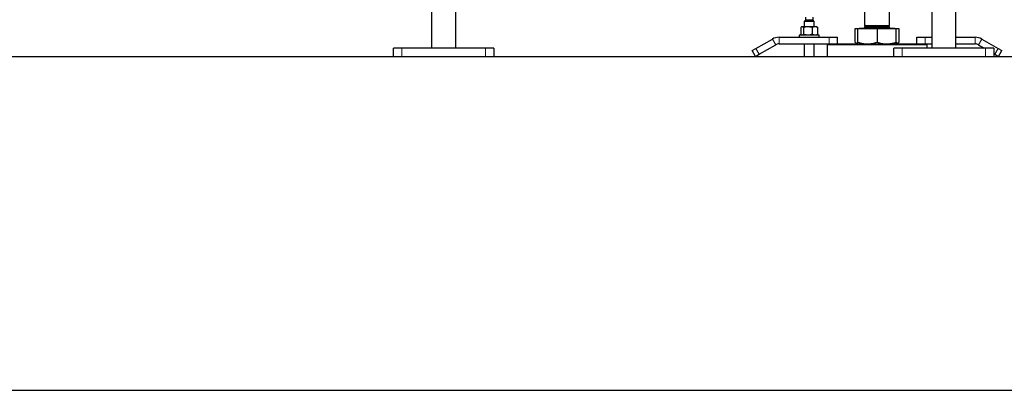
# Model space of a CAD drawing. Header units: millimetres. Extents: x 0 to 841, y 0 to 594.
# Tile 86 of 92: x 734 to 781, y 400 to 418. Entities that reach past the tile are written whole.
import ezdxf

# ---------------------------------------------------------------- set-up
doc = ezdxf.new("R2010")
doc.units = ezdxf.units.MM
doc.layers.add('TRAIT-FORT', color=4, linetype='Continuous', lineweight=25)

msp = doc.modelspace()

# ---------------------------------------------------------------- linework, layer by layer
at = {"lineweight": 18}
for p, q in [((774.51527, 417.61771), (774.81527, 417.61771)), ((774.81527, 417.61771), (775.71527, 417.61771)), ((770.24909, 416.78684), (770.08909, 417.06397)), ((770.40909, 416.82971), (770.40909, 417.14971)), ((772.80909, 416.82971), (772.80909, 417.14971)), ((777.42146, 416.82971), (777.42146, 417.14971)), ((779.82146, 417.14971), (779.82146, 416.82971)), ((780.14146, 417.06397), (779.98146, 416.78684)), ((752.31527, 416.62971), (752.31527, 416.22971)), ((756.31527, 416.62971), (756.31527, 416.22971)), ((769.45732, 416.32971), (769.29732, 416.60684)), ((776.31527, 416.62971), (776.31527, 416.22971)), ((780.31527, 416.62971), (780.31527, 416.22971)), ((780.77323, 416.32971), (780.93323, 416.60684))]:
    msp.add_line(p, q, dxfattribs=at)
at = {"layer": 'TRAIT-FORT', "lineweight": 25}
for p, q in [((753.73527, 450.49325), (753.73527, 416.62971)), ((754.89527, 416.62971), (754.89527, 450.49325)), ((777.73527, 450.49325), (777.73527, 416.62971)), ((778.89527, 416.62971), (778.89527, 450.49325)), ((774.51527, 418.50571), (774.51527, 417.71771)), ((775.71527, 417.71771), (775.71527, 418.50571)), ((771.68108, 417.96971), (771.62108, 417.90971)), ((771.62108, 417.90971), (771.62108, 417.64971)), ((772.10108, 417.90971), (771.62108, 417.90971)), ((771.68108, 418.10971), (771.68108, 417.96971)), ((772.04108, 417.96971), (771.68108, 417.96971)), ((772.04108, 417.96971), (772.04108, 418.10971)), ((772.10108, 417.90971), (772.04108, 417.96971)), ((772.10108, 417.64971), (772.10108, 417.90971)), ((774.59105, 417.71771), (774.51527, 417.64194)), ((774.51527, 417.71771), (774.81527, 417.71771)), ((774.81527, 417.71771), (775.71527, 417.71771)), ((775.71527, 417.64194), (775.6395, 417.71771)), ((771.38108, 417.24971), (771.38108, 417.14971)), ((772.22701, 417.24971), (771.38108, 417.24971)), ((771.45212, 417.60971), (771.45212, 417.28971)), ((771.50108, 417.64971), (771.47802, 417.63315)), ((771.47802, 417.26628), (771.50108, 417.24971)), ((771.52209, 417.64971), (771.50108, 417.64971)), ((771.79654, 417.64971), (771.52209, 417.64971)), ((771.59206, 417.60971), (771.59206, 417.28971)), ((772.13553, 417.64971), (771.79654, 417.64971)), ((772.00102, 417.60971), (772.00102, 417.28971)), ((772.22108, 417.64971), (772.13553, 417.64971)), ((772.24414, 417.63315), (772.22108, 417.64971)), ((772.22108, 417.24971), (772.24414, 417.26628)), ((772.34108, 417.24971), (772.22701, 417.24971)), ((772.27004, 417.28971), (772.27004, 417.60971)), ((772.34108, 417.14971), (772.34108, 417.24971)), ((774.05295, 417.54571), (774.05295, 416.91188)), ((774.19527, 417.54571), (774.05295, 417.54571)), ((774.19527, 416.91188), (774.19527, 417.54571)), ((775.11527, 417.54571), (774.19527, 417.54571)), ((774.26127, 417.57371), (774.23327, 417.54571)), ((774.26127, 417.57771), (774.26127, 417.57371)), ((774.26127, 417.57771), (774.68827, 417.57771)), ((774.26127, 417.57371), (774.68827, 417.57371)), ((774.51527, 417.64194), (774.51527, 417.61771)), ((774.51527, 417.64194), (775.63489, 417.64194)), ((774.68827, 417.57771), (775.96927, 417.57771)), ((774.68827, 417.57371), (775.96927, 417.57371)), ((775.11527, 417.54571), (775.11527, 416.91188)), ((776.03527, 417.54571), (775.11527, 417.54571)), ((775.63489, 417.64194), (775.71527, 417.64194)), ((775.71527, 417.61771), (775.71527, 417.64194)), ((775.96927, 417.57371), (775.96927, 417.57771)), ((775.99727, 417.54571), (775.96927, 417.57371)), ((776.03527, 416.91188), (776.03527, 417.54571)), ((776.1776, 417.54571), (776.03527, 417.54571)), ((776.1776, 416.91188), (776.1776, 417.54571)), ((769.29732, 416.60684), (770.08909, 417.06397)), ((769.45732, 416.32971), (770.24909, 416.78684)), ((770.40909, 417.14971), (772.80909, 417.14971)), ((770.40909, 416.82971), (772.80909, 416.82971)), ((771.62108, 416.82971), (771.62108, 416.22971)), ((772.10108, 416.22971), (772.10108, 416.82971)), ((772.75527, 416.82971), (772.71527, 416.78971)), ((772.71527, 416.78971), (772.71527, 416.22971)), ((777.51527, 416.78971), (772.71527, 416.78971)), ((772.80909, 417.14971), (773.20909, 417.14971)), ((772.80909, 416.82971), (773.06242, 416.82971)), ((773.06242, 416.82971), (777.21086, 416.82971)), ((773.20909, 416.82971), (773.20909, 417.14971)), ((774.05295, 416.91188), (774.19527, 416.82971)), ((776.03527, 416.82971), (776.1776, 416.91188)), ((777.02146, 416.82971), (777.02146, 417.14971)), ((777.02146, 417.14971), (777.42146, 417.14971)), ((777.21086, 416.82971), (777.42146, 416.82971)), ((777.42146, 417.14971), (777.73527, 417.14971)), ((777.42146, 416.82971), (777.73527, 416.82971)), ((777.51527, 416.78971), (777.47527, 416.82971)), ((777.51527, 416.62971), (777.51527, 416.78971)), ((778.89527, 417.14971), (779.82146, 417.14971)), ((778.89527, 416.82971), (779.82146, 416.82971)), ((779.98146, 416.78684), (780.25361, 416.62971)), ((780.14146, 417.06397), (780.93323, 416.60684)), ((751.91527, 416.22971), (751.91527, 416.62971)), ((752.31527, 416.62971), (751.91527, 416.62971)), ((756.31527, 416.62971), (752.31527, 416.62971)), ((756.71527, 416.62971), (756.31527, 416.62971)), ((756.71527, 416.62971), (756.71527, 416.22971)), ((769.12411, 416.50684), (769.29732, 416.60684)), ((769.28411, 416.22971), (769.12411, 416.50684)), ((769.28411, 416.22971), (769.45732, 416.32971)), ((775.91527, 416.22971), (775.91527, 416.62971)), ((776.31527, 416.62971), (775.91527, 416.62971)), ((780.31527, 416.62971), (776.31527, 416.62971)), ((780.71527, 416.62971), (780.31527, 416.62971)), ((780.71527, 416.62971), (780.71527, 416.22971)), ((780.71527, 416.36317), (780.77323, 416.32971)), ((780.77323, 416.32971), (780.94643, 416.22971)), ((780.93323, 416.60684), (781.10643, 416.50684)), ((780.94643, 416.22971), (781.10643, 416.50684)), ((732.71527, 416.22971), (751.91527, 416.22971)), ((751.91527, 416.22971), (752.31527, 416.22971)), ((752.31527, 416.22971), (756.31527, 416.22971)), ((756.31527, 416.22971), (756.71527, 416.22971)), ((756.71527, 416.22971), (775.91527, 416.22971)), ((775.91527, 416.22971), (776.31527, 416.22971)), ((776.31527, 416.22971), (780.31527, 416.22971)), ((780.31527, 416.22971), (780.71527, 416.22971)), ((780.71527, 416.22971), (799.91527, 416.22971)), ((643.3302, 400.22971), (802.31527, 400.22971))]:
    msp.add_line(p, q, dxfattribs=at)
for centre, radius, start, end in [((774.47527, 417.61771), 0.04, 270, 360), ((775.75527, 417.61771), 0.04, 180, 270), ((770.40909, 416.50971), 0.64, 90, 120), ((770.40909, 416.50971), 0.32, 90, 120), ((779.82146, 416.50971), 0.64, 60, 90), ((779.82146, 416.50971), 0.32, 60, 90)]:
    msp.add_arc(centre, radius, start, end, dxfattribs=at)
for points, knots in [([(771.52209, 417.64971), (771.51222, 417.64817), (771.49221, 417.64505), (771.46899, 417.627), (771.45577, 417.61345), (771.45212, 417.60971)], [0, 0, 0, 0, 0.413688, 0.83802774, 1, 1, 1, 1]), ([(771.52209, 417.24971), (771.51222, 417.25125), (771.49221, 417.25437), (771.46899, 417.27243), (771.45577, 417.28597), (771.45212, 417.28971)], [0, 0, 0, 0, 0.413688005, 0.838027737, 1, 1, 1, 1]), ([(771.59206, 417.60971), (771.58085, 417.62079), (771.55812, 417.64324), (771.53421, 417.64753), (771.52209, 417.64971)], [0, 0, 0, 0, 0.49324437, 1, 1, 1, 1]), ([(771.59206, 417.28971), (771.58085, 417.27864), (771.55812, 417.25619), (771.53421, 417.25189), (771.52209, 417.24971)], [0, 0, 0, 0, 0.49324437, 1, 1, 1, 1]), ([(771.79654, 417.64971), (771.76768, 417.64817), (771.70922, 417.64505), (771.64135, 417.627), (771.60273, 417.61345), (771.59206, 417.60971)], [0, 0, 0, 0, 0.413688, 0.83802774, 1, 1, 1, 1]), ([(771.79654, 417.24971), (771.76768, 417.25125), (771.70922, 417.25437), (771.64135, 417.27243), (771.60273, 417.28597), (771.59206, 417.28971)], [0, 0, 0, 0, 0.413688, 0.83802774, 1, 1, 1, 1]), ([(772.00102, 417.60971), (771.96825, 417.62079), (771.90183, 417.64324), (771.83195, 417.64753), (771.79654, 417.64971)], [0, 0, 0, 0, 0.49324437, 1, 1, 1, 1]), ([(772.00102, 417.28971), (771.96825, 417.27864), (771.90183, 417.25619), (771.83195, 417.25189), (771.79654, 417.24971)], [0, 0, 0, 0, 0.49324437, 1, 1, 1, 1]), ([(772.13553, 417.64971), (772.11654, 417.64817), (772.07809, 417.64505), (772.03344, 417.627), (772.00804, 417.61345), (772.00102, 417.60971)], [0, 0, 0, 0, 0.413688, 0.83802774, 1, 1, 1, 1]), ([(772.13553, 417.24971), (772.11654, 417.25125), (772.07809, 417.25437), (772.03344, 417.27243), (772.00804, 417.28597), (772.00102, 417.28971)], [0, 0, 0, 0, 0.41368801, 0.83802774, 1, 1, 1, 1]), ([(772.27004, 417.60971), (772.24849, 417.62079), (772.20479, 417.64324), (772.15882, 417.64753), (772.13553, 417.64971)], [0, 0, 0, 0, 0.49324437, 1, 1, 1, 1]), ([(772.27004, 417.28971), (772.24849, 417.27864), (772.20479, 417.25619), (772.15882, 417.25189), (772.13553, 417.24971)], [0, 0, 0, 0, 0.49324437, 1, 1, 1, 1]), ([(772.24339, 417.63211), (772.24865, 417.62869), (772.25769, 417.62281), (772.2664, 417.61358), (772.27004, 417.60971)], [0, 0, 0, 0, 0.58180133, 1, 1, 1, 1]), ([(772.24339, 417.26732), (772.24865, 417.27074), (772.25769, 417.27662), (772.2664, 417.28585), (772.27004, 417.28971)], [0, 0, 0, 0, 0.58180134, 1, 1, 1, 1]), ([(774.05295, 416.91188), (774.09588, 416.88629), (774.14274, 416.85835), (774.1912, 416.85086), (774.19527, 416.85023)], [0, 0, 0, 0, 0.91593777, 1, 1, 1, 1]), ([(774.19527, 416.91188), (774.26998, 416.88892), (774.42076, 416.84256), (774.57663, 416.83402), (774.65527, 416.82971)], [0, 0, 0, 0, 0.49545796, 1, 1, 1, 1]), ([(774.19527, 416.82971), (774.19527, 416.83385), (774.19527, 416.84223), (774.19527, 416.8885), (774.19527, 416.91188)], [0, 0, 0, 0, 0.494510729, 1, 1, 1, 1]), ([(774.65527, 416.82971), (774.73235, 416.83385), (774.88822, 416.84223), (775.03904, 416.8885), (775.11527, 416.91188)], [0, 0, 0, 0, 0.49451073, 1, 1, 1, 1]), ([(775.11527, 416.91188), (775.18998, 416.88892), (775.34076, 416.84256), (775.49663, 416.83402), (775.57527, 416.82971)], [0, 0, 0, 0, 0.49545796, 1, 1, 1, 1]), ([(775.57527, 416.82971), (775.65235, 416.83385), (775.80822, 416.84223), (775.95904, 416.8885), (776.03527, 416.91188)], [0, 0, 0, 0, 0.494510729, 1, 1, 1, 1]), ([(776.03527, 416.91188), (776.03527, 416.88892), (776.03527, 416.84256), (776.03527, 416.83402), (776.03527, 416.82971)], [0, 0, 0, 0, 0.49545796, 1, 1, 1, 1]), ([(776.03527, 416.84984), (776.03845, 416.85033), (776.08691, 416.8578), (776.13379, 416.88576), (776.1776, 416.91188)], [0, 0, 0, 0, 0.0656279, 1, 1, 1, 1])]:
    msp.add_open_spline(points, degree=3, knots=knots, dxfattribs=at)

doc.saveas('drawing.dxf')
